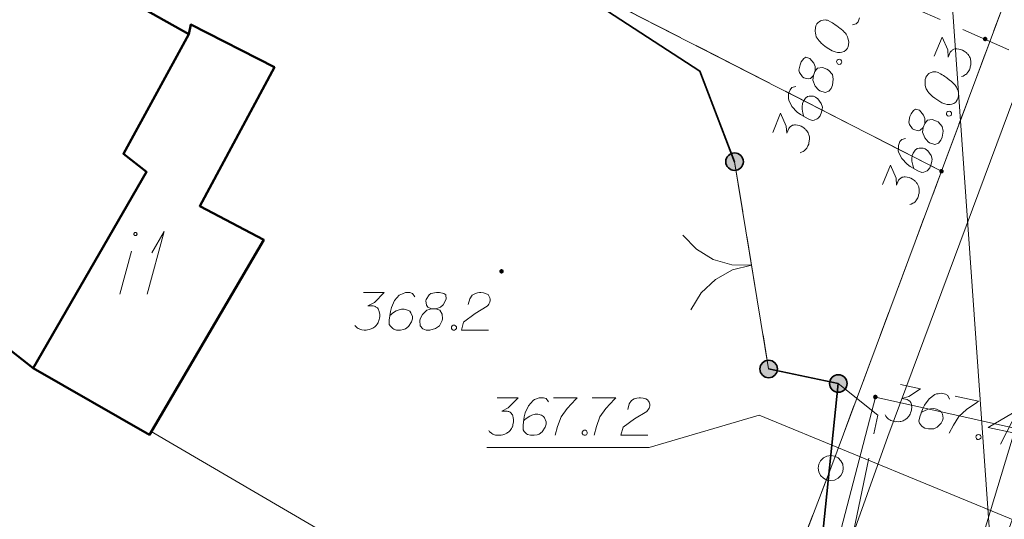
# Model space of a CAD drawing. Header units: metres. Extents: x 5555129 to 5556676, y 5635595 to 5636517.
# Tile 76 of 256: x 5555304 to 5555324, y 5636316 to 5636326. Entities that reach past the tile are written whole.
import ezdxf

# ---------------------------------------------------------------- set-up
doc = ezdxf.new("R2010")
doc.units = ezdxf.units.M
doc.header["$MEASUREMENT"] = 0
for name, pattern in [('L_0_04', [1.5, 1, -0.5]), ('L_0_06', [2, 1.5, -0.5]), ('PRZER1-1', [2, 1, -1]), ('PRZER3-1', [4, 3, -1])]:
    doc.linetypes.add(name, pattern=pattern)
for name, color, linetype, lineweight in [('#digitalizacja', 7, 'Continuous', 18), ('#przekroje', 7, 'L_0_04', 18), ('#skartowane', 7, 'Continuous', 18)]:
    doc.layers.add(name, color=color, linetype=linetype, lineweight=lineweight)
for name, color, linetype, lineweight, true_color in [('GEPPGD', 7, 'Continuous', 18, 0x008000), ('GESBZO', 7, 'Continuous', 50, 0x0a0909), ('GESBZO_O', 7, 'Continuous', 50, 0x0a0909), ('GESDZI', 7, 'Continuous', 18, 0x0a0909), ('GESKKL', 7, 'PRZER3-1', 18, 0x008000), ('GESUZY', 7, 'PRZER1-1', 18, 0x008000), ('GULENN', 1, 'Continuous', 18, 0xff0000), ('GUPESH', 1, 'Continuous', 18, 0xff0000), ('GUPESH_O', 1, 'Continuous', 18, 0xff0000)]:
    doc.layers.add(name, color=color, linetype=linetype, lineweight=lineweight, true_color=true_color)

# ---------------------------------------------------------------- blocks, each defined once
blk = doc.blocks.new('EPPGN')
blk.add_hatch(color=0).paths.add_polyline_path([(0, -0.09), (-0.027812, -0.085595), (-0.052901, -0.072812), (-0.072812, -0.052901), (-0.085595, -0.027812), (-0.09, 0), (-0.085595, 0.027812), (-0.072812, 0.052901), (-0.052901, 0.072812), (-0.027812, 0.085595), (0, 0.09), (0.027812, 0.085595), (0.052901, 0.072812), (0.072812, 0.052901), (0.085595, 0.027812), (0.09, 0), (0.085595, -0.027812), (0.072812, -0.052901), (0.052901, -0.072812), (0.027812, -0.085595)])
blk = doc.blocks.new('EPPGS')
at = {"color": 0, "flags": 128}
blk.add_lwpolyline([(0.5, 0), (0.475528, -0.154508), (0.404508, -0.293893), (0.293893, -0.404508), (0.154508, -0.475528), (0, -0.5), (-0.154508, -0.475528), (-0.293893, -0.404508), (-0.404508, -0.293893), (-0.475528, -0.154508), (-0.5, 0), (-0.475528, 0.154508), (-0.404508, 0.293893), (-0.293893, 0.404508), (-0.154508, 0.475528), (0, 0.5), (0.154508, 0.475528), (0.293893, 0.404508), (0.404508, 0.293893), (0.475528, 0.154508), (0.5, 0)], close=True, dxfattribs=at)
blk = doc.blocks.new('KOLO')
blk.add_hatch(color=0).paths.add_polyline_path([(0, -0.5), (-0.12941, -0.482963), (-0.25, -0.433013), (-0.353553, -0.353553), (-0.433013, -0.25), (-0.482963, -0.12941), (-0.5, 0), (-0.482963, 0.12941), (-0.433013, 0.25), (-0.353553, 0.353553), (-0.25, 0.433013), (-0.12941, 0.482963), (0, 0.5), (0.12941, 0.482963), (0.25, 0.433013), (0.353553, 0.353553), (0.433013, 0.25), (0.482963, 0.12941), (0.5, 0), (0.482963, -0.12941), (0.433013, -0.25), (0.353553, -0.353553), (0.25, -0.433013), (0.12941, -0.482963)])
blk = doc.blocks.new('SLBRA')
at = {"color": 0, "flags": 128}
for points in [[(0, 0), (-0.068148, -0.517638), (-0.267949, -1), (-0.585786, -1.414214), (-1, -1.732051)], [(1, -1.732051), (0.585786, -1.414214), (0.267949, -1), (0.068148, -0.517638), (0, 0)]]:
    blk.add_lwpolyline(points, dxfattribs=at)
blk = doc.blocks.new('*U104')
at = {"layer": 'GESBZO_O', "color": 7, "linetype": 'ByBlock', "lineweight": 18}
blk.add_line((5555305.97, 5636320.754), (5555306.206, 5636321.61), dxfattribs=at)
at = {"layer": 'GESBZO_O', "color": 7, "linetype": 'ByBlock', "lineweight": 18, "flags": 128}
blk.add_lwpolyline([(5555306.316, 5636321.955), (5555306.316, 5636321.958), (5555306.315, 5636321.961), (5555306.314, 5636321.964), (5555306.313, 5636321.967), (5555306.312, 5636321.97), (5555306.31, 5636321.973), (5555306.308, 5636321.976), (5555306.305, 5636321.978), (5555306.303, 5636321.98), (5555306.3, 5636321.982), (5555306.297, 5636321.983), (5555306.294, 5636321.984), (5555306.291, 5636321.985), (5555306.288, 5636321.986), (5555306.285, 5636321.986), (5555306.281, 5636321.986), (5555306.278, 5636321.985), (5555306.275, 5636321.984), (5555306.272, 5636321.983), (5555306.269, 5636321.982), (5555306.266, 5636321.98), (5555306.264, 5636321.978), (5555306.262, 5636321.976), (5555306.26, 5636321.973), (5555306.258, 5636321.97), (5555306.256, 5636321.967), (5555306.255, 5636321.964), (5555306.254, 5636321.961), (5555306.254, 5636321.958), (5555306.254, 5636321.955), (5555306.254, 5636321.952), (5555306.254, 5636321.948), (5555306.255, 5636321.945), (5555306.256, 5636321.942), (5555306.258, 5636321.939), (5555306.26, 5636321.936), (5555306.262, 5636321.934), (5555306.264, 5636321.932), (5555306.266, 5636321.93), (5555306.269, 5636321.928), (5555306.272, 5636321.926), (5555306.275, 5636321.925), (5555306.278, 5636321.924), (5555306.281, 5636321.924), (5555306.285, 5636321.924), (5555306.288, 5636321.924), (5555306.291, 5636321.924), (5555306.294, 5636321.925), (5555306.297, 5636321.926), (5555306.3, 5636321.928), (5555306.303, 5636321.93), (5555306.305, 5636321.932), (5555306.308, 5636321.934), (5555306.31, 5636321.936), (5555306.312, 5636321.939), (5555306.313, 5636321.942), (5555306.314, 5636321.945), (5555306.315, 5636321.948), (5555306.316, 5636321.952), (5555306.316, 5636321.955)], dxfattribs=at)
blk = doc.blocks.new('*U105')
at = {"layer": 'GESBZO_O', "color": 7, "linetype": 'ByBlock', "lineweight": 18}
for q in [(5555306.521, 5636320.754), (5555306.61, 5636321.581)]:
    blk.add_line((5555306.856, 5636322.004), q, dxfattribs=at)

msp = doc.modelspace()

# ---------------------------------------------------------------- hatches: boundary and pattern name
at = {"layer": '#skartowane', "linetype": 'Continuous', "lineweight": 18}
h = msp.add_hatch(color=7, dxfattribs=at)
edge = h.paths.add_edge_path()
edge.add_arc((5555323.24, 5636325.85), 0.045, 0, 360)
at = {"layer": '#skartowane', "linetype": 'Continuous', "lineweight": 35}
h = msp.add_hatch(color=7, dxfattribs=at)
edge = h.paths.add_edge_path()
edge.add_arc((5555318.24, 5636323.4), 0.175, 0, 360)
at = {"layer": '#skartowane', "linetype": 'Continuous', "lineweight": 18}
h = msp.add_hatch(color=7, dxfattribs=at)
edge = h.paths.add_edge_path()
edge.add_arc((5555313.59, 5636321.21), 0.045, 0, 360)
at = {"layer": '#skartowane', "linetype": 'Continuous', "lineweight": 35}
h = msp.add_hatch(color=7, dxfattribs=at)
edge = h.paths.add_edge_path()
edge.add_arc((5555318.92, 5636319.26), 0.175, 0, 360)
h = msp.add_hatch(color=7, dxfattribs=at)
edge = h.paths.add_edge_path()
edge.add_arc((5555320.31, 5636318.97), 0.175, 0, 360)
h = msp.add_hatch(color=7, dxfattribs=at)
edge = h.paths.add_edge_path()
edge.add_arc((5555320.31, 5636318.97), 0.175, 0, 360)

# ---------------------------------------------------------------- linework, layer by layer
at = {"layer": '#digitalizacja', "color": 5, "linetype": 'Continuous', "lineweight": 18}
msp.add_line((5555321.52406, 5636341.59134), (5555323.62, 5636311.81), dxfattribs=at)
at = {"layer": '#digitalizacja', "color": 36, "linetype": 'Continuous', "lineweight": 18, "true_color": 0x7d3300}
msp.add_line((5555318.73204, 5636318.33429), (5555362.74684, 5636300.21642), dxfattribs=at)
at = {"layer": '#digitalizacja', "color": 1, "linetype": 'Continuous', "lineweight": 18}
msp.add_line((5555318.21, 5636311.24), (5555306.59874, 5636318.00895), dxfattribs=at)
at = {"layer": '#digitalizacja', "color": 5, "linetype": 'Continuous', "lineweight": 18, "flags": 128}
msp.add_lwpolyline([(5555337.16211, 5636356.75793), (5555333.91, 5636346.86), (5555332.1413, 5636340.26231), (5555329.6595, 5636333.2555), (5555325.00673, 5636321.92667), (5555321.75775, 5636311.17261), (5555318.73951, 5636301.60116), (5555313.52402, 5636290.89615), (5555310.01127, 5636284.70263), (5555306.61, 5636278.7), (5555301.96476, 5636267.98894), (5555298.98, 5636260.79), (5555296.225, 5636254.68), (5555295.74753, 5636253.83467)], dxfattribs=at)
at = {"layer": '#digitalizacja', "color": 1, "linetype": 'Continuous', "lineweight": 18, "flags": 128}
msp.add_lwpolyline([(5555296.57498, 5636263.59597), (5555298.51773, 5636268.13072), (5555302.15487, 5636276.01783), (5555306.85686, 5636284.97179), (5555313.24257, 5636295.2429), (5555318.85879, 5636311.05431), (5555321.29492, 5636317.91279), (5555324.54895, 5636326.65814), (5555327.8529, 5636335.8647), (5555329.67682, 5636340.61234)], dxfattribs=at)
at = {"layer": '#digitalizacja', "color": 36, "linetype": 'Continuous', "lineweight": 18, "true_color": 0x7d3300, "flags": 128}
for points in [[(5555313.50536, 5636318.68504), (5555313.91872, 5636318.68504), (5555313.7238, 5636318.48426), (5555313.59389, 5636318.41926), (5555313.70018, 5636318.41926), (5555313.7238, 5636318.4134), (5555313.73561, 5636318.40745), (5555313.74742, 5636318.40159), (5555313.75923, 5636318.39564), (5555313.78285, 5636318.37797), (5555313.79466, 5636318.36021), (5555313.80647, 5636318.34254), (5555313.81242, 5636318.32478), (5555313.82423, 5636318.28349), (5555313.83009, 5636318.24806), (5555313.83009, 5636318.2303), (5555313.83009, 5636318.20668), (5555313.82423, 5636318.17124), (5555313.81828, 5636318.14762), (5555313.81242, 5636318.124), (5555313.80647, 5636318.10633), (5555313.80061, 5636318.09452), (5555313.79466, 5636318.08271), (5555313.7888, 5636318.0709), (5555313.77699, 5636318.05314), (5555313.75923, 5636318.02952), (5555313.74156, 5636318.01185), (5555313.72975, 5636318.00004), (5555313.71199, 5636317.98823), (5555313.69432, 5636317.97642), (5555313.6707, 5636317.96461), (5555313.65889, 5636317.95866), (5555313.61751, 5636317.94685), (5555313.58208, 5636317.94099), (5555313.55846, 5636317.93504), (5555313.51717, 5636317.93504), (5555313.46992, 5636317.94099), (5555313.45216, 5636317.94685), (5555313.43449, 5636317.9528), (5555313.41673, 5636317.95866), (5555313.39906, 5636317.97047), (5555313.3813, 5636317.98228), (5555313.35182, 5636318.0059), (5555313.33406, 5636318.02952)], [(5555314.5269, 5636318.60237), (5555314.47966, 5636318.66728), (5555314.42656, 5636318.68504), (5555314.34389, 5636318.68504), (5555314.28484, 5636318.66142), (5555314.2494, 5636318.64961), (5555314.21983, 5636318.63185), (5555314.12535, 5636318.52555), (5555314.06044, 5636318.38383), (5555314.04268, 5636318.30711), (5555314.01906, 5636318.13581), (5555314.01906, 5636318.04728), (5555314.04268, 5636318.01185), (5555314.08992, 5636317.96461), (5555314.10768, 5636317.9528), (5555314.16673, 5636317.93504), (5555314.24345, 5636317.93504), (5555314.3025, 5636317.94685), (5555314.34389, 5636317.95866), (5555314.40294, 5636318.0059), (5555314.46199, 5636318.10038), (5555314.47966, 5636318.15943), (5555314.47966, 5636318.20668), (5555314.45018, 5636318.28349), (5555314.42656, 5636318.31297), (5555314.38518, 5636318.33659), (5555314.31432, 5636318.35435), (5555314.26121, 5636318.35435), (5555314.19621, 5636318.33659), (5555314.15492, 5636318.31892), (5555314.08406, 5636318.27168), (5555314.04863, 5636318.24211), (5555314.03087, 5636318.22444)], [(5555314.62724, 5636318.68504), (5555315.09965, 5636318.68504), (5555315.07017, 5636318.65547), (5555314.89888, 5636318.47245), (5555314.78078, 5636318.30711), (5555314.70991, 5636318.11219), (5555314.66267, 5636317.93504)], [(5555315.40077, 5636318.68504), (5555315.87318, 5636318.68504), (5555315.8437, 5636318.65547), (5555315.67241, 5636318.47245), (5555315.55431, 5636318.30711), (5555315.48344, 5636318.11219), (5555315.4362, 5636317.93504)], [(5555316.10939, 5636318.44883), (5555316.13887, 5636318.56098), (5555316.18611, 5636318.63185), (5555316.2393, 5636318.66142), (5555316.2924, 5636318.67909), (5555316.33379, 5636318.68504), (5555316.36327, 5636318.68504), (5555316.41646, 5636318.67909), (5555316.45189, 5636318.66728), (5555316.46956, 5636318.66142), (5555316.50499, 5636318.64366), (5555316.52275, 5636318.62004), (5555316.53456, 5636318.59642), (5555316.54042, 5636318.57875), (5555316.54637, 5636318.55512), (5555316.54637, 5636318.52555), (5555316.54042, 5636318.49607), (5555316.53456, 5636318.47831), (5555316.52275, 5636318.45469), (5555316.50499, 5636318.43107), (5555316.48732, 5636318.4134), (5555316.24516, 5636318.26573), (5555316.01491, 5636318.09452), (5555315.97353, 5636317.93504), (5555316.51094, 5636317.93504)], [(5555315.23543, 5636318.03547), (5555315.265, 5636318.03547), (5555315.28267, 5636318.02366), (5555315.30043, 5636318.00004), (5555315.30043, 5636317.97047), (5555315.28267, 5636317.94685), (5555315.265, 5636317.93504), (5555315.23543, 5636317.93504), (5555315.21776, 5636317.94685), (5555315.2, 5636317.97047), (5555315.2, 5636318.00004), (5555315.21776, 5636318.02366), (5555315.23543, 5636318.03547)]]:
    msp.add_lwpolyline(points, dxfattribs=at)
at = {"layer": '#digitalizacja', "color": 7, "linetype": 'Continuous', "lineweight": 18, "flags": 128}
msp.add_lwpolyline([(5555313.29518, 5636317.68966), (5555316.53691, 5636317.68966), (5555318.73204, 5636318.33429)], dxfattribs=at)
at = {"layer": '#przekroje', "color": 7, "lineweight": 18, "flags": 128}
msp.add_lwpolyline([(5555320.05545, 5636327.25713), (5555331.82, 5636322.02)], dxfattribs=at)
at = {"layer": '#skartowane', "color": 7, "linetype": 'Continuous', "lineweight": 18}
msp.add_line((5555318.24, 5636323.4), (5555318.92, 5636319.26), dxfattribs=at)
at = {"layer": '#skartowane', "color": 7, "linetype": 'Continuous', "lineweight": 35}
for p, q in [((5555318.92, 5636319.26), (5555320.31, 5636318.97)), ((5555320.31, 5636318.97), (5555319.94, 5636315.42))]:
    msp.add_line(p, q, dxfattribs=at)
at = {"layer": '#skartowane', "color": 7, "linetype": 'L_0_06', "lineweight": 18, "flags": 128}
msp.add_lwpolyline([(5555466.73, 5636461.06), (5555459.42, 5636465.04), (5555457.02, 5636465.41), (5555452.63, 5636465.61), (5555446.85, 5636465.37), (5555441.62, 5636464.51), (5555435.7, 5636462.77), (5555429.61, 5636460.27), (5555423.1, 5636457.3), (5555417.2, 5636453.95), (5555413.63, 5636451.67), (5555409.04, 5636447.68), (5555404.73, 5636443.33), (5555401.32, 5636439.67), (5555382.13, 5636416.99), (5555377.75, 5636411.8), (5555368.65, 5636401.73), (5555358.12, 5636389.68), (5555351.83, 5636382.05), (5555348.89, 5636378.21), (5555346.63, 5636374.93), (5555343.77, 5636370.29), (5555340.53, 5636363.52), (5555337.7, 5636355.88), (5555335.13, 5636347.53), (5555332.44, 5636339.45), (5555328.49, 5636328.74), (5555326.7, 5636324.3), (5555322.46, 5636312.61), (5555317.05, 5636297.8), (5555313.91, 5636289.91), (5555311.07, 5636291.5), (5555314.46, 5636298.64), (5555320.4, 5636315), (5555321.1, 5636318.34), (5555320.31, 5636318.97), (5555318.92, 5636319.26), (5555318.24, 5636323.4), (5555317.55, 5636325.21), (5555315.06, 5636326.83), (5555316.44, 5636329.16), (5555319.62, 5636328.9), (5555323.95, 5636328.36), (5555325.47, 5636329.83), (5555326.77, 5636332.37), (5555329.72, 5636340.51), (5555332.43, 5636348.61), (5555334.87, 5636356.71), (5555337.79, 5636364.47), (5555340.99, 5636371.16), (5555344.19, 5636376.65), (5555346.4, 5636379.74), (5555349.41, 5636383.74), (5555355.85, 5636391.61), (5555363.7, 5636400.4), (5555366.42, 5636403.59), (5555375.75, 5636414.19), (5555378.31, 5636418.36), (5555373.52, 5636420.79), (5555376.43, 5636424.38), (5555377.28, 5636425.23), (5555380.03, 5636423.16), (5555380.65, 5636423.75), (5555382.52, 5636422.14), (5555399.27, 5636441.57), (5555402.64, 5636445.3), (5555406.76, 5636449.37), (5555411.7, 5636453.77), (5555415.38, 5636456.22), (5555420.94, 5636459.52), (5555420.73, 5636460.05), (5555422.54, 5636460.95), (5555422.89, 5636460.42), (5555428.37, 5636462.98), (5555434.53, 5636465.46), (5555440.65, 5636467.74), (5555449.09, 5636469.87), (5555449.84, 5636470.61), (5555452.54, 5636472.11), (5555453.14, 5636471.36), (5555454.76, 5636472.78), (5555456.32, 5636474.81), (5555457.67, 5636477.44), (5555459.8, 5636481.39), (5555462.71, 5636485.66), (5555464.78, 5636483.78), (5555461.58, 5636479.17), (5555460.92, 5636476.08), (5555461.24, 5636473.64), (5555465.24, 5636467.56), (5555467.69, 5636464.02), (5555466.73, 5636461.06)], close=True, dxfattribs=at)
at = {"layer": '#skartowane', "color": 7, "linetype": 'Continuous', "lineweight": 35, "flags": 128}
msp.add_lwpolyline([(5555315.06, 5636326.83), (5555317.55, 5636325.21), (5555318.24, 5636323.4)], dxfattribs=at)
at = {"layer": '#skartowane', "color": 7, "linetype": 'Continuous', "lineweight": 18, "flags": 128}
for points in [[(5555319.86788, 5636326.12488), (5555319.86347, 5636326.11392), (5555319.85574, 5636326.07884), (5555319.85234, 5636326.05474), (5555319.85125, 5636326.03612), (5555319.85115, 5636326.00428), (5555319.85429, 5636325.96481), (5555319.85974, 5636325.93083), (5555319.87059, 5636325.89457), (5555319.88589, 5636325.86935), (5555319.90659, 5636325.84186), (5555319.92741, 5636325.81441), (5555319.95363, 5636325.78469), (5555319.97112, 5636325.76491), (5555319.99957, 5636325.7407), (5555320.04773, 5636325.70224), (5555320.1232, 5636325.65266), (5555320.1845, 5636325.61521), (5555320.24479, 5636325.59091), (5555320.29083, 5636325.57876), (5555320.34891, 5636325.58081), (5555320.38294, 5636325.58614), (5555320.42686, 5636325.60032), (5555320.46202, 5636325.62435), (5555320.47406, 5636325.63855), (5555320.49283, 5636325.66918), (5555320.50388, 5636325.69661), (5555320.51603, 5636325.74265), (5555320.52051, 5636325.78536), (5555320.51518, 5636325.8194), (5555320.5032, 5636325.86875), (5555320.49345, 5636325.89183), (5555320.48037, 5636325.92257), (5555320.46507, 5636325.94779), (5555320.45302, 5636325.96538), (5555320.43009, 5636325.98736), (5555320.42136, 5636325.99729), (5555320.39835, 5636326.0193), (5555320.36991, 5636326.04351), (5555320.34146, 5636326.06771), (5555320.32174, 5636326.08197), (5555320.30758, 5636326.0941), (5555320.28787, 5636326.10837), (5555320.24295, 5636326.13921), (5555320.21783, 5636326.15575), (5555320.1926, 5636326.17224), (5555320.15653, 5636326.1932), (5555320.10938, 5636326.21852), (5555320.09299, 5636326.22513), (5555320.0689, 5636326.22853), (5555320.04476, 5636326.23184), (5555320.0053, 5636326.2287), (5555319.97675, 5636326.22106), (5555319.95367, 5636326.21131), (5555319.92845, 5636326.19601), (5555319.90866, 5636326.17852), (5555319.8965, 5636326.16427), (5555319.88446, 5636326.15008), (5555319.86788, 5636326.12488)], [(5555320.59057, 5636326.13272), (5555320.66843, 5636326.15227), (5555320.70479, 5636326.19496), (5555320.73571, 5636326.27163)], [(5555322.22569, 5636325.5039), (5555322.38025, 5636325.88728), (5555322.49358, 5636325.63143), (5555322.50529, 5636325.48663), (5555322.54504, 5636325.58522), (5555322.5593, 5636325.60493), (5555322.56924, 5636325.61366), (5555322.57909, 5636325.62243), (5555322.58903, 5636325.63115), (5555322.61425, 5636325.64645), (5555322.63513, 5636325.65077), (5555322.65594, 5636325.65511), (5555322.67464, 5636325.65399), (5555322.71735, 5636325.64951), (5555322.7524, 5636325.64169), (5555322.76887, 5636325.63505), (5555322.79078, 5636325.62622), (5555322.82145, 5636325.60754), (5555322.84113, 5636325.59319), (5555322.86085, 5636325.57892), (5555322.87501, 5636325.56679), (5555322.88377, 5636325.55694), (5555322.8925, 5636325.54701), (5555322.90127, 5636325.53716), (5555322.91332, 5636325.51956), (5555322.92859, 5636325.49426), (5555322.93837, 5636325.47126), (5555322.94491, 5636325.45589), (5555322.94922, 5636325.435), (5555322.95357, 5636325.4142), (5555322.95569, 5636325.38788), (5555322.95679, 5636325.3747), (5555322.95227, 5636325.3319), (5555322.94446, 5636325.29685), (5555322.94115, 5636325.27272), (5555322.92571, 5636325.23442), (5555322.90252, 5636325.19283), (5555322.89045, 5636325.17855), (5555322.87832, 5636325.16439), (5555322.86625, 5636325.15011), (5555322.84869, 5636325.13813), (5555322.83109, 5636325.12608), (5555322.79816, 5636325.10757), (5555322.76961, 5636325.09993)], [(5555319.81368, 5636325.12169), (5555319.84459, 5636325.19837), (5555319.84791, 5636325.2225), (5555319.84706, 5636325.29925), (5555319.82313, 5636325.36624), (5555319.74111, 5636325.46298), (5555319.66221, 5636325.48837), (5555319.61943, 5636325.4611), (5555319.57205, 5636325.39107), (5555319.54997, 5636325.3363), (5555319.52447, 5636325.22555), (5555319.53856, 5636325.18167), (5555319.59868, 5636325.09377), (5555319.62383, 5636325.07731), (5555319.71044, 5636325.05513), (5555319.75213, 5636325.06378), (5555319.81368, 5636325.12169), (5555319.80026, 5636325.02523), (5555319.84927, 5636324.91002), (5555319.9138, 5636324.83307), (5555319.93891, 5636324.81652), (5555320.04524, 5636324.78008), (5555320.11987, 5636324.80724), (5555320.16827, 5636324.86413), (5555320.19476, 5636324.92986), (5555320.20931, 5636325.04501), (5555320.19097, 5636325.14155), (5555320.11224, 5636325.23054), (5555320.08161, 5636325.24931), (5555319.99175, 5636325.27911), (5555319.89741, 5636325.26621), (5555319.84459, 5636325.19837)], [(5555320.27603, 5636325.40004), (5555320.28709, 5636325.42746), (5555320.30465, 5636325.43943), (5555320.3332, 5636325.44707), (5555320.36062, 5636325.43602), (5555320.37589, 5636325.41071), (5555320.38024, 5636325.38991), (5555320.36918, 5636325.36248), (5555320.35162, 5636325.35051), (5555320.32307, 5636325.34287), (5555320.29564, 5636325.35393), (5555320.28038, 5636325.37923), (5555320.27603, 5636325.40004)], [(5555322.05788, 5636325.08766), (5555322.05347, 5636325.07671), (5555322.04574, 5636325.04162), (5555322.04234, 5636325.01753), (5555322.04125, 5636324.99891), (5555322.04115, 5636324.96707), (5555322.04429, 5636324.9276), (5555322.04974, 5636324.89362), (5555322.06059, 5636324.85736), (5555322.07589, 5636324.83214), (5555322.09659, 5636324.80465), (5555322.11741, 5636324.7772), (5555322.14363, 5636324.74748), (5555322.16112, 5636324.72769), (5555322.18957, 5636324.70349), (5555322.23773, 5636324.66502), (5555322.3132, 5636324.61545), (5555322.3745, 5636324.578), (5555322.43479, 5636324.55369), (5555322.48083, 5636324.54155), (5555322.53891, 5636324.5436), (5555322.57295, 5636324.54893), (5555322.61686, 5636324.56311), (5555322.65202, 5636324.58714), (5555322.66406, 5636324.60134), (5555322.68283, 5636324.63197), (5555322.69388, 5636324.6594), (5555322.70603, 5636324.70544), (5555322.71051, 5636324.74815), (5555322.70518, 5636324.78218), (5555322.6932, 5636324.83154), (5555322.68345, 5636324.85462), (5555322.67037, 5636324.88535), (5555322.65507, 5636324.91057), (5555322.64302, 5636324.92817), (5555322.62009, 5636324.95015), (5555322.61136, 5636324.96008), (5555322.58835, 5636324.98209), (5555322.55991, 5636325.00629), (5555322.53146, 5636325.0305), (5555322.51175, 5636325.04476), (5555322.49758, 5636325.05689), (5555322.47787, 5636325.07115), (5555322.43295, 5636325.102), (5555322.40783, 5636325.11854), (5555322.3826, 5636325.13503), (5555322.34653, 5636325.15599), (5555322.29938, 5636325.18131), (5555322.28299, 5636325.18792), (5555322.2589, 5636325.19132), (5555322.23476, 5636325.19463), (5555322.1953, 5636325.19149), (5555322.16675, 5636325.18385), (5555322.14367, 5636325.1741), (5555322.11845, 5636325.1588), (5555322.09866, 5636325.14131), (5555322.0865, 5636325.12706), (5555322.07446, 5636325.11286), (5555322.05788, 5636325.08766)], [(5555319.46325, 5636324.9001), (5555319.38538, 5636324.88056), (5555319.34906, 5636324.83795), (5555319.31814, 5636324.76127), (5555319.31797, 5636324.69767), (5555319.31568, 5636324.6604), (5555319.32109, 5636324.62633), (5555319.38435, 5636324.49896), (5555319.49152, 5636324.38576), (5555319.55604, 5636324.3406), (5555319.70607, 5636324.25465), (5555319.78818, 5636324.22154), (5555319.82988, 5636324.2302), (5555319.89136, 5636324.25635), (5555319.90895, 5636324.26841), (5555319.9475, 5636324.31654), (5555319.97619, 5636324.38769), (5555319.98732, 5636324.44688), (5555319.99184, 5636324.48967), (5555319.9701, 5636324.56211), (5555319.90455, 5636324.6522), (5555319.85639, 5636324.69067), (5555319.81258, 5636324.70833), (5555319.73031, 5636324.70971), (5555319.69414, 5636324.69883), (5555319.65676, 5636324.66928), (5555319.61379, 5636324.6102), (5555319.59393, 5636324.56095), (5555319.5861, 5636324.49402), (5555319.58705, 5636324.44912), (5555319.60437, 5636324.36573), (5555319.61855, 5636324.32182), (5555319.6283, 5636324.29874)], [(5555319.00461, 5636323.98357), (5555319.15917, 5636324.36694), (5555319.2725, 5636324.11109), (5555319.28421, 5636323.9663), (5555319.32395, 5636324.06488), (5555319.33822, 5636324.0846), (5555319.34816, 5636324.09333), (5555319.35801, 5636324.10209), (5555319.36794, 5636324.11082), (5555319.39316, 5636324.12612), (5555319.41405, 5636324.13043), (5555319.43485, 5636324.13478), (5555319.45355, 5636324.13366), (5555319.49626, 5636324.12917), (5555319.53132, 5636324.12136), (5555319.54779, 5636324.11472), (5555319.5697, 5636324.10588), (5555319.60037, 5636324.0872), (5555319.62005, 5636324.07285), (5555319.63976, 5636324.05858), (5555319.65393, 5636324.04646), (5555319.66269, 5636324.03661), (5555319.67142, 5636324.02667), (5555319.68018, 5636324.01682), (5555319.69224, 5636323.99923), (5555319.7075, 5636323.97392), (5555319.71729, 5636323.95093), (5555319.72382, 5636323.93556), (5555319.72814, 5636323.91467), (5555319.73248, 5636323.89386), (5555319.7346, 5636323.86754), (5555319.73571, 5636323.85436), (5555319.73119, 5636323.81157), (5555319.72337, 5636323.77651), (5555319.72006, 5636323.75238), (5555319.70462, 5636323.71409), (5555319.68144, 5636323.6725), (5555319.66936, 5636323.65822), (5555319.65724, 5636323.64405), (5555319.64516, 5636323.62977), (5555319.6276, 5636323.6178), (5555319.61001, 5636323.60574), (5555319.57708, 5636323.58723), (5555319.54853, 5636323.57959)], [(5555322.00368, 5636324.08448), (5555322.03459, 5636324.16116), (5555322.03791, 5636324.18529), (5555322.03706, 5636324.26203), (5555322.01314, 5636324.32903), (5555321.93111, 5636324.42577), (5555321.85221, 5636324.45116), (5555321.80943, 5636324.42389), (5555321.76205, 5636324.35385), (5555321.73997, 5636324.29909), (5555321.71447, 5636324.18834), (5555321.72856, 5636324.14446), (5555321.78868, 5636324.05655), (5555321.81383, 5636324.0401), (5555321.90044, 5636324.01791), (5555321.94213, 5636324.02657), (5555322.00368, 5636324.08448), (5555321.99026, 5636323.98802), (5555322.03927, 5636323.87281), (5555322.1038, 5636323.79586), (5555322.12892, 5636323.77931), (5555322.23524, 5636323.74286), (5555322.30987, 5636323.77003), (5555322.35827, 5636323.82692), (5555322.38476, 5636323.89264), (5555322.39931, 5636324.0078), (5555322.38097, 5636324.10433), (5555322.30224, 5636324.19333), (5555322.27161, 5636324.21209), (5555322.18175, 5636324.2419), (5555322.08741, 5636324.229), (5555322.03459, 5636324.16116)], [(5555322.46603, 5636324.36282), (5555322.47709, 5636324.39025), (5555322.49465, 5636324.40222), (5555322.5232, 5636324.40986), (5555322.55062, 5636324.39881), (5555322.56589, 5636324.3735), (5555322.57024, 5636324.3527), (5555322.55918, 5636324.32527), (5555322.54162, 5636324.3133), (5555322.51307, 5636324.30566), (5555322.48564, 5636324.31671), (5555322.47038, 5636324.34202), (5555322.46603, 5636324.36282)], [(5555321.65325, 5636323.86289), (5555321.57538, 5636323.84335), (5555321.53906, 5636323.80074), (5555321.50814, 5636323.72406), (5555321.50797, 5636323.66046), (5555321.50568, 5636323.62319), (5555321.51109, 5636323.58912), (5555321.57435, 5636323.46174), (5555321.68152, 5636323.34855), (5555321.74604, 5636323.30339), (5555321.89607, 5636323.21743), (5555321.97818, 5636323.18433), (5555322.01988, 5636323.19299), (5555322.08136, 5636323.21914), (5555322.09895, 5636323.2312), (5555322.1375, 5636323.27933), (5555322.16619, 5636323.35048), (5555322.17732, 5636323.40967), (5555322.18184, 5636323.45246), (5555322.1601, 5636323.52489), (5555322.09455, 5636323.61499), (5555322.04639, 5636323.65346), (5555322.00258, 5636323.67112), (5555321.92031, 5636323.6725), (5555321.88414, 5636323.66162), (5555321.84676, 5636323.63207), (5555321.80379, 5636323.57299), (5555321.78393, 5636323.52374), (5555321.7761, 5636323.45681), (5555321.77705, 5636323.41191), (5555321.79437, 5636323.32852), (5555321.80855, 5636323.2846), (5555321.8183, 5636323.26152)], [(5555321.19461, 5636322.94635), (5555321.34917, 5636323.32973), (5555321.4625, 5636323.07388), (5555321.47421, 5636322.92909), (5555321.51396, 5636323.02767), (5555321.52822, 5636323.04739), (5555321.53816, 5636323.05611), (5555321.54801, 5636323.06488), (5555321.55794, 5636323.07361), (5555321.58316, 5636323.08891), (5555321.60405, 5636323.09322), (5555321.62486, 5636323.09757), (5555321.64355, 5636323.09644), (5555321.68626, 5636323.09196), (5555321.72132, 5636323.08414), (5555321.73779, 5636323.0775), (5555321.7597, 5636323.06867), (5555321.79037, 5636323.04999), (5555321.81005, 5636323.03564), (5555321.82977, 5636323.02137), (5555321.84393, 5636323.00925), (5555321.85269, 5636322.9994), (5555321.86142, 5636322.98946), (5555321.87018, 5636322.97961), (5555321.88224, 5636322.96201), (5555321.89751, 5636322.93671), (5555321.90729, 5636322.91372), (5555321.91382, 5636322.89835), (5555321.91814, 5636322.87746), (5555321.92248, 5636322.85665), (5555321.9246, 5636322.83033), (5555321.92571, 5636322.81715), (5555321.92119, 5636322.77435), (5555321.91338, 5636322.7393), (5555321.91006, 5636322.71517), (5555321.89462, 5636322.67687), (5555321.87144, 5636322.63529), (5555321.85936, 5636322.621), (5555321.84724, 5636322.60684), (5555321.83516, 5636322.59256), (5555321.8176, 5636322.58059), (5555321.80001, 5636322.56853), (5555321.76708, 5636322.55002), (5555321.73853, 5636322.54238)], [(5555310.83589, 5636320.78578), (5555311.24925, 5636320.78578), (5555311.05433, 5636320.585), (5555310.92442, 5636320.52), (5555311.03071, 5636320.52), (5555311.05433, 5636320.51414), (5555311.06614, 5636320.50819), (5555311.07795, 5636320.50233), (5555311.08976, 5636320.49638), (5555311.11338, 5636320.47871), (5555311.12519, 5636320.46095), (5555311.137, 5636320.44328), (5555311.14295, 5636320.42552), (5555311.15476, 5636320.38423), (5555311.16062, 5636320.3488), (5555311.16062, 5636320.33104), (5555311.16062, 5636320.30742), (5555311.15476, 5636320.27199), (5555311.14881, 5636320.24837), (5555311.14295, 5636320.22474), (5555311.137, 5636320.20708), (5555311.13114, 5636320.19526), (5555311.12519, 5636320.18345), (5555311.11933, 5636320.17164), (5555311.10752, 5636320.15388), (5555311.08976, 5636320.13026), (5555311.07209, 5636320.11259), (5555311.06028, 5636320.10078), (5555311.04252, 5636320.08897), (5555311.02485, 5636320.07716), (5555311.00123, 5636320.06535), (5555310.98942, 5636320.0594), (5555310.94804, 5636320.04759), (5555310.91261, 5636320.04173), (5555310.88899, 5636320.03578), (5555310.8477, 5636320.03578), (5555310.80046, 5636320.04173), (5555310.78269, 5636320.04759), (5555310.76502, 5636320.05354), (5555310.74726, 5636320.0594), (5555310.72959, 5636320.07121), (5555310.71183, 5636320.08302), (5555310.68235, 5636320.10664), (5555310.66459, 5636320.13026)], [(5555311.85743, 5636320.70311), (5555311.81019, 5636320.76802), (5555311.75709, 5636320.78578), (5555311.67442, 5636320.78578), (5555311.61537, 5636320.76216), (5555311.57994, 5636320.75035), (5555311.55036, 5636320.73259), (5555311.45588, 5636320.6263), (5555311.39097, 5636320.48457), (5555311.37321, 5636320.40785), (5555311.34959, 5636320.23656), (5555311.34959, 5636320.14802), (5555311.37321, 5636320.11259), (5555311.42045, 5636320.06535), (5555311.43821, 5636320.05354), (5555311.49726, 5636320.03578), (5555311.57398, 5636320.03578), (5555311.63304, 5636320.04759), (5555311.67442, 5636320.0594), (5555311.73347, 5636320.10664), (5555311.79252, 5636320.20112), (5555311.81019, 5636320.26018), (5555311.81019, 5636320.30742), (5555311.78071, 5636320.38423), (5555311.75709, 5636320.41371), (5555311.71571, 5636320.43733), (5555311.64485, 5636320.45509), (5555311.59175, 5636320.45509), (5555311.52674, 5636320.43733), (5555311.48545, 5636320.41966), (5555311.41459, 5636320.37242), (5555311.37916, 5636320.34285), (5555311.3614, 5636320.32518)], [(5555312.19398, 5636320.46095), (5555312.27665, 5636320.46095), (5555312.30027, 5636320.4669), (5555312.37113, 5636320.49638), (5555312.42433, 5636320.54362), (5555312.48338, 5636320.65587), (5555312.47743, 5636320.73854), (5555312.43614, 5636320.76802), (5555312.35346, 5636320.78578), (5555312.29441, 5636320.78578), (5555312.18217, 5636320.76802), (5555312.14674, 5636320.73854), (5555312.08769, 5636320.64992), (5555312.08183, 5636320.62044), (5555312.09364, 5636320.53181), (5555312.11726, 5636320.49638), (5555312.19398, 5636320.46095), (5555312.0995, 5636320.43733), (5555312.01097, 5636320.3488), (5555311.96372, 5636320.26018), (5555311.95777, 5636320.2307), (5555311.96372, 5636320.11845), (5555312.01683, 5636320.0594), (5555312.08769, 5636320.03578), (5555312.15855, 5636320.03578), (5555312.27079, 5636320.06535), (5555312.35346, 5636320.11845), (5555312.40657, 5636320.22474), (5555312.41252, 5636320.26018), (5555312.40657, 5636320.35466), (5555312.35932, 5636320.43733), (5555312.27665, 5636320.46095)], [(5555312.92622, 5636320.54957), (5555312.9557, 5636320.66173), (5555313.00294, 5636320.73259), (5555313.05613, 5636320.76216), (5555313.10923, 5636320.77983), (5555313.15061, 5636320.78578), (5555313.18009, 5636320.78578), (5555313.23329, 5636320.77983), (5555313.26872, 5636320.76802), (5555313.28639, 5636320.76216), (5555313.32182, 5636320.7444), (5555313.33958, 5636320.72078), (5555313.35139, 5636320.69716), (5555313.35725, 5636320.67949), (5555313.3632, 5636320.65587), (5555313.3632, 5636320.6263), (5555313.35725, 5636320.59682), (5555313.35139, 5636320.57905), (5555313.33958, 5636320.55543), (5555313.32182, 5636320.53181), (5555313.30415, 5636320.51414), (5555313.06199, 5636320.36647), (5555312.83174, 5636320.19526), (5555312.79035, 5636320.03578), (5555313.32777, 5636320.03578)], [(5555312.62501, 5636320.13621), (5555312.65458, 5636320.13621), (5555312.67225, 5636320.1244), (5555312.69001, 5636320.10078), (5555312.69001, 5636320.07121), (5555312.67225, 5636320.04759), (5555312.65458, 5636320.03578), (5555312.62501, 5636320.03578), (5555312.60734, 5636320.04759), (5555312.58958, 5636320.07121), (5555312.58958, 5636320.10078), (5555312.60734, 5636320.1244), (5555312.62501, 5636320.13621)]]:
    msp.add_lwpolyline(points, dxfattribs=at)
at = {"layer": '#skartowane', "color": 7, "linetype": 'Continuous', "lineweight": 35}
for centre in [(5555318.24, 5636323.4), (5555318.92, 5636319.26), (5555320.31, 5636318.97), (5555320.31, 5636318.97)]:
    msp.add_circle(centre, 0.175, dxfattribs=at)
at = {"layer": 'GESBZO', "color": 7, "linetype": 'Continuous', "lineweight": 50, "flags": 128}
for points in [[(5555294.46857, 5636322.34418), (5555299.09295, 5636330.58218), (5555307.351, 5636325.94799), (5555306.04488, 5636323.55746), (5555306.5032, 5636323.19774), (5555304.24158, 5636319.27496), (5555303.80347, 5636319.62514), (5555302.72663, 5636317.70999), (5555294.46857, 5636322.34418)], [(5555306.5032, 5636323.19774), (5555306.04488, 5636323.55746), (5555307.351, 5636325.94799), (5555307.38668, 5636326.13887), (5555309.0566, 5636325.28647), (5555307.56915, 5636322.51169), (5555308.84483, 5636321.84041), (5555306.56252, 5636317.94717), (5555304.24158, 5636319.27496), (5555306.5032, 5636323.19774)]]:
    msp.add_lwpolyline(points, close=True, dxfattribs=at)
at = {"layer": 'GESDZI', "color": 96, "linetype": 'Continuous', "lineweight": 18, "flags": 128}
for points in [[(5555274.99706, 5636234.97987), (5555279.94368, 5636236.52278), (5555284.47581, 5636241.33749), (5555311.27, 5636293.99), (5555320.16, 5636317.28), (5555322.36827, 5636323.20795), (5555323.59, 5636326.49), (5555326.04, 5636333.05), (5555329.61, 5636344.98), (5555332.15, 5636353.64), (5555334.3, 5636361.82), (5555338.11, 5636369.71), (5555344.55, 5636379.2), (5555375.95, 5636415.45), (5555379.68965, 5636419.03001), (5555405.33335, 5636448.29666), (5555411.97978, 5636454.26968), (5555423.54, 5636462.48), (5555437.09857, 5636466.55428), (5555448.91544, 5636470.37388), (5555453.71968, 5636472.45368), (5555460.79938, 5636470.53368), (5555464.25271, 5636468.49332)], [(5555287.87057, 5636350.1429), (5555293.96024, 5636346.03127), (5555298.28513, 5636342.79829), (5555316.93425, 5636329.90701), (5555323.59, 5636326.49), (5555322.36827, 5636323.20795), (5555314.93916, 5636327.02067), (5555300.71083, 5636336.8612), (5555296.27981, 5636339.92171), (5555291.99559, 5636343.1256), (5555286.60588, 5636346.77117)]]:
    msp.add_lwpolyline(points, dxfattribs=at)
msp.add_lwpolyline([(5555291.92, 5636304.86), (5555282.05, 5636311.75), (5555290.13003, 5636327.49755), (5555295.01414, 5636335.31129), (5555299.22792, 5636336.96757), (5555300.71083, 5636336.8612), (5555314.93916, 5636327.02067), (5555322.36827, 5636323.20795), (5555320.16, 5636317.28), (5555311.27, 5636293.99), (5555291.92, 5636304.86)], close=True, dxfattribs=at)
at = {"layer": 'GESKKL', "color": 96, "linetype": 'PRZER3-1', "lineweight": 18, "ltscale": 0.5, "true_color": 0x008000}
msp.add_lwpolyline([(5555287.87057, 5636350.1429), (5555293.96024, 5636346.03127), (5555298.28513, 5636342.79829), (5555316.93425, 5636329.90701), (5555323.59, 5636326.49), (5555322.36827, 5636323.20795), (5555314.93916, 5636327.02067), (5555300.71083, 5636336.8612), (5555296.27981, 5636339.92171), (5555291.99559, 5636343.1256), (5555286.60588, 5636346.77117)], dxfattribs=at)
at = {"layer": 'GESUZY', "color": 96, "linetype": 'PRZER1-1', "lineweight": 18, "ltscale": 0.5, "true_color": 0x008000}
for points in [[(5555334.3, 5636361.82), (5555332.15, 5636353.64), (5555329.61, 5636344.98), (5555328.02864, 5636339.6955), (5555326.04, 5636333.05), (5555323.59, 5636326.49), (5555322.36827, 5636323.20795), (5555320.16, 5636317.28), (5555311.27, 5636293.99), (5555294.68347, 5636261.39956), (5555284.47581, 5636241.33749), (5555279.94368, 5636236.52278), (5555274.99706, 5636234.97987)], [(5555287.87057, 5636350.1429), (5555293.96024, 5636346.03127), (5555298.28513, 5636342.79829), (5555316.93425, 5636329.90701), (5555323.59, 5636326.49), (5555322.36827, 5636323.20795), (5555314.93916, 5636327.02067), (5555300.71083, 5636336.8612), (5555296.27981, 5636339.92171), (5555291.99559, 5636343.1256), (5555286.60588, 5636346.77117)]]:
    msp.add_lwpolyline(points, dxfattribs=at)
msp.add_lwpolyline([(5555322.36827, 5636323.20795), (5555320.16, 5636317.28), (5555311.27, 5636293.99), (5555291.92, 5636304.86), (5555282.05, 5636311.75), (5555290.13003, 5636327.49755), (5555295.01414, 5636335.31129), (5555299.22792, 5636336.96757), (5555300.71083, 5636336.8612), (5555314.93916, 5636327.02067), (5555322.36827, 5636323.20795)], close=True, dxfattribs=at)
at = {"layer": 'GULENN', "color": 1, "linetype": 'Continuous', "lineweight": 18, "true_color": 0xff0000, "flags": 128}
msp.add_lwpolyline([(5555305.505, 5636281.74), (5555310.95, 5636292.03), (5555311.4, 5636292.81), (5555313.3, 5636296.19), (5555317.83, 5636308.64), (5555320.12, 5636315.12), (5555321.05, 5636318.7), (5555324.99, 5636317.82), (5555325.46, 5636318.77), (5555330.45, 5636332.92), (5555333.07, 5636339.41), (5555335.66, 5636347.35), (5555336.26, 5636350.83), (5555340.12, 5636361.93), (5555345.05, 5636370.93), (5555348.48, 5636377.1), (5555354.25, 5636384.94), (5555359.73, 5636391.01), (5555379.46, 5636412.66), (5555385.36, 5636419.22), (5555390.59, 5636425.39)], dxfattribs=at)
at = {"layer": 'GUPESH_O', "color": 1, "linetype": 'Continuous', "lineweight": 18, "flags": 128}
for points in [[(5555321.54803, 5636318.95145), (5555321.95215, 5636318.86456), (5555321.71938, 5636318.70924), (5555321.57871, 5636318.673), (5555321.68263, 5636318.65066), (5555321.70449, 5636318.63996), (5555321.71478, 5636318.63166), (5555321.7251, 5636318.62345), (5555321.73539, 5636318.61515), (5555321.75477, 5636318.59291), (5555321.76258, 5636318.57306), (5555321.77042, 5636318.55331), (5555321.7725, 5636318.53469), (5555321.77537, 5636318.49184), (5555321.77365, 5636318.45597), (5555321.76991, 5636318.43861), (5555321.76495, 5636318.41551), (5555321.75177, 5636318.38211), (5555321.74099, 5636318.36026), (5555321.7303, 5636318.3384), (5555321.72076, 5636318.32238), (5555321.71255, 5636318.31206), (5555321.70425, 5636318.30177), (5555321.69604, 5636318.29145), (5555321.68076, 5636318.27657), (5555321.65843, 5636318.25721), (5555321.63744, 5636318.24365), (5555321.62341, 5636318.23459), (5555321.60356, 5636318.22678), (5555321.58381, 5636318.21894), (5555321.55823, 5636318.21236), (5555321.54543, 5636318.20903), (5555321.50249, 5636318.20618), (5555321.46662, 5636318.2079), (5555321.44228, 5636318.20705), (5555321.40191, 5636318.21573), (5555321.35698, 5636318.23148), (5555321.34084, 5636318.24094), (5555321.32482, 5636318.25047), (5555321.30869, 5636318.25993), (5555321.2939, 5636318.27519), (5555321.27901, 5636318.29047), (5555321.25516, 5636318.31976), (5555321.24276, 5636318.34659)], [(5555322.52937, 5636318.65588), (5555322.49683, 5636318.72928), (5555322.44865, 5636318.7578), (5555322.36782, 5636318.77518), (5555322.30512, 5636318.7645), (5555322.268, 5636318.7604), (5555322.23536, 5636318.74926), (5555322.12064, 5636318.6652), (5555322.02739, 5636318.54029), (5555321.9939, 5636318.46901), (5555321.9348, 5636318.30651), (5555321.91618, 5636318.21996), (5555321.93183, 5636318.18035), (5555321.96808, 5636318.12424), (5555321.98297, 5636318.10896), (5555322.03696, 5636318.07918), (5555322.11197, 5636318.06305), (5555322.17219, 5636318.06218), (5555322.21513, 5636318.06503), (5555322.28279, 5636318.0988), (5555322.36038, 5636318.17876), (5555322.39007, 5636318.23278), (5555322.4, 5636318.27897), (5555322.38733, 5636318.36026), (5555322.37043, 5636318.39405), (5555322.33494, 5636318.42584), (5555322.26939, 5636318.4581), (5555322.21748, 5636318.46926), (5555322.1502, 5636318.46556), (5555322.10611, 5636318.45697), (5555322.02691, 5636318.42568), (5555321.98605, 5636318.40421), (5555321.96497, 5636318.39067)], [(5555322.64484, 5636318.71562), (5555323.1067, 5636318.61631), (5555323.07166, 5636318.5936), (5555322.86572, 5636318.45068), (5555322.7155, 5636318.31386), (5555322.60525, 5636318.13819), (5555322.52182, 5636317.97493)], [(5555323.79828, 5636317.9844), (5555323.30178, 5636318.09115), (5555323.89759, 5636318.44626), (5555323.54364, 5636317.75522)], [(5555323.10289, 5636317.95272), (5555323.1318, 5636317.9465), (5555323.1466, 5636317.93124), (5555323.15899, 5636317.90441), (5555323.15278, 5636317.8755), (5555323.13045, 5636317.85614), (5555323.11069, 5636317.84831), (5555323.08178, 5636317.85453), (5555323.06699, 5636317.86979), (5555323.05459, 5636317.89661), (5555323.06081, 5636317.92552), (5555323.08314, 5636317.94488), (5555323.10289, 5636317.95272)]]:
    msp.add_lwpolyline(points, dxfattribs=at)

# ---------------------------------------------------------------- block references
at = {"layer": '#skartowane', "color": 7, "lineweight": 18, "xscale": 0.7499999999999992, "yscale": 0.7499999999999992, "zscale": 0.7499999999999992, "rotation": 276.2619436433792}
msp.add_blockref('SLBRA', (5555318.58, 5636321.33), dxfattribs=at)
at = {"layer": 'GEPPGD', "color": 96, "lineweight": 18, "true_color": 0x008000, "xscale": 0.5, "yscale": 0.5, "zscale": 0.5, "rotation": 90}
for name, p in [('EPPGN', (5555322.36827, 5636323.20795)), ('EPPGS', (5555320.16, 5636317.28))]:
    msp.add_blockref(name, p, dxfattribs=at)
at = {"layer": 'GESBZO_O', "color": 7, "linetype": 'Continuous', "lineweight": 18}
for name in ['*U105', '*U104']:
    msp.add_blockref(name, (0, 0), dxfattribs=at)
at = {"layer": 'GUPESH', "color": 1, "lineweight": 18, "true_color": 0xff0000, "xscale": 0.09, "yscale": 0.09, "zscale": 0.09, "rotation": 90}
msp.add_blockref('KOLO', (5555321.05, 5636318.7), dxfattribs=at)

doc.saveas('drawing.dxf')
